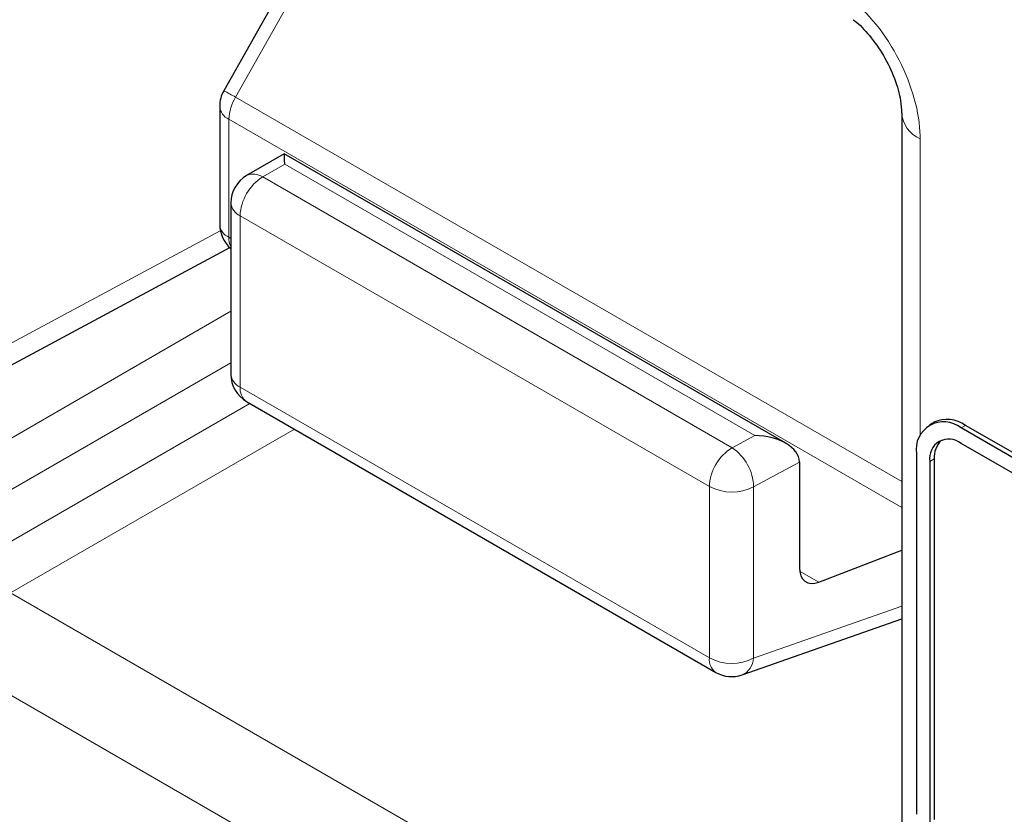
# Paper-space layout 'Blatt2' of a CAD drawing. Header units: millimetres. Extents: x 5 to 418, y 2 to 292.
# Tile 12 of 74: x 102.39 to 107.59, y 171.96 to 176.16. Entities that reach past the tile are written whole.
import ezdxf

# ---------------------------------------------------------------- set-up
doc = ezdxf.new("R2010")
doc.units = ezdxf.units.MM

psp = doc.layouts.new('Blatt2')

# ---------------------------------------------------------------- linework, layer by layer
at = {"color": 7, "linetype": 'Continuous', "lineweight": 25}
for p, q in [((104.5602, 177.7198), (103.4693, 175.7854)), ((103.4478, 175.7036), (103.4478, 175.0795)), ((107.0503, 175.6681), (107.0503, 171.3882)), ((103.7891, 175.4522), (103.59, 175.3373)), ((106.4389, 173.9226), (103.7892, 175.4522)), ((103.5067, 175.1929), (103.5067, 174.2876)), ((102.1285, 174.2195), (103.5009, 174.9574)), ((103.59, 174.1433), (106.069, 172.7122)), ((107.2211, 174.0339), (107.1975, 174.0203)), ((111.6068, 171.5546), (107.3641, 174.0038)), ((111.6304, 171.5682), (107.3877, 174.0174)), ((111.6068, 171.4729), (107.3641, 173.9221)), ((107.1284, 173.8677), (107.1284, 171.9624)), ((107.1992, 173.8269), (107.1992, 171.9216)), ((107.2227, 173.8405), (107.2227, 171.9352)), ((106.51, 173.8227), (106.51, 173.2666)), ((106.612, 173.1889), (107.0503, 173.3583)), ((106.2076, 172.6993), (107.0503, 172.9957))]:
    psp.add_line(p, q, dxfattribs=at)
at = {"color": 7, "linetype": 'Continuous', "lineweight": 18}
for p, q in [((104.622, 177.686), (103.5311, 175.7517)), ((103.5311, 175.7517), (107.0503, 173.7201)), ((103.4966, 175.6355), (107.0503, 173.584)), ((103.4966, 175.6355), (103.4966, 175.0114)), ((107.1479, 175.5321), (107.1479, 173.9648)), ((103.7912, 175.397), (103.6754, 175.3302)), ((106.2743, 173.9636), (103.7912, 175.397)), ((103.6754, 175.3302), (106.1544, 173.8991)), ((106.0345, 173.6938), (103.5555, 175.1249)), ((103.5555, 175.1249), (103.5555, 174.2196)), ((102.2022, 174.3747), (103.4511, 175.0462)), ((103.4966, 175.0114), (103.5067, 175.0056)), ((102.1076, 173.8125), (103.5067, 174.6202)), ((103.5067, 174.3481), (102.2254, 173.6084)), ((103.5555, 174.2196), (106.0345, 172.7885)), ((102.2254, 173.3362), (103.6068, 174.1336)), ((103.8424, 173.9975), (102.3432, 173.1321)), ((107.3641, 174.0038), (107.3877, 174.0174)), ((106.1544, 173.8991), (106.2743, 173.9636)), ((107.1992, 173.8269), (107.2227, 173.8405)), ((106.51, 173.8227), (106.2681, 173.6927)), ((106.0345, 172.7885), (106.0345, 173.6938)), ((106.2681, 173.6927), (106.2681, 172.7873)), ((106.5113, 173.247), (106.612, 173.1889)), ((102.3432, 173.1321), (107.0028, 170.4422)), ((106.2681, 172.7873), (107.0503, 173.0625)), ((106.7712, 170.0363), (102.1117, 172.7262))]:
    psp.add_line(p, q, dxfattribs=at)
at = {"color": 7, "linetype": 'Continuous', "lineweight": 25}
for centre, radius, start, end in [((103.6144, 175.7036), 0.1667, 150.5774, 180), ((103.6734, 175.1929), 0.1667, 119.9972, 180), ((103.6144, 175.0795), 0.1667, 180, 229.7258), ((103.6734, 174.2876), 0.1667, 180, 240.0027), ((107.2721, 173.891), 0.1456, 50.7967, 189.214), ((107.2901, 173.8811), 0.1677, 54.3824, 114.3071), ((107.2997, 173.8432), 0.1019, 50.7967, 189.214), ((107.3454, 173.8509), 0.1231, 134.0045, 184.8598), ((106.1523, 172.8565), 0.1667, 240.0027, 289.3798)]:
    psp.add_arc(centre, radius, start, end, dxfattribs=at)
at = {"color": 7, "linetype": 'Continuous', "lineweight": 18}
for centre, radius, start, end in [((102.749, 174.3923), 1.5683, 60.0865, 62.6603), ((103.7369, 175.6273), 0.2405, 148.8563, 178.0435), ((103.5276, 175.7093), 0.0801, 184.1293, 247.1908), ((107.2097, 175.6793), 0.1597, 183.6006, 247.2434), ((103.6265, 175.2586), 0.0867, 55.6476, 114.8655), ((103.8107, 175.1135), 0.2554, 121.9772, 177.4454), ((103.5887, 175.2002), 0.0823, 185.0787, 246.2415), ((103.5276, 175.0852), 0.0801, 184.1293, 247.1908), ((103.6033, 175.0076), 0.1068, 177.9594, 205.2133), ((103.5887, 174.2949), 0.0823, 185.0787, 246.2415), ((103.6389, 174.2113), 0.0838, 174.3555, 234.3323), ((106.2896, 173.6824), 0.2554, 121.9772, 177.4454), ((106.0121, 173.6862), 0.2561, 1.4471, 56.2436), ((106.1524, 173.922), 0.2568, 242.6565, 296.7662), ((106.1178, 172.7803), 0.0838, 174.3555, 234.3323), ((106.1524, 173.0166), 0.2568, 242.6565, 296.7662), ((106.165, 172.7934), 0.1033, 294.3783, 356.6373)]:
    psp.add_arc(centre, radius, start, end, dxfattribs=at)
at = {"color": 7, "linetype": 'Continuous', "lineweight": 25}
for centre, major_axis, ratio, start_param, end_param in [((103.7892, 175.2598), (0, 0.1924), 0.015248, 5.50652, 6.274383), ((106.2722, 173.8263), (0.2378, -0.0036), 0.577293, 0.017527, 1.570871), ((106.3921, 173.8908), (-0.0834, 0.1444), 0.577206, 3.92692, 3.944678), ((106.6299, 173.3334), (0.0855, 0.1431), 0.587369, 2.36515, 3.78643)]:
    psp.add_ellipse(centre, major_axis=major_axis, ratio=ratio, start_param=start_param, end_param=end_param, dxfattribs=at)
at = {"color": 7, "linetype": 'Continuous', "lineweight": 18}
psp.add_open_spline([(107.1479, 175.5321), (107.1479, 175.5369), (107.1474, 175.6029), (107.1254, 175.7428), (107.0435, 175.9494), (106.9208, 176.1439), (106.8188, 176.2383), (106.7678, 176.2855)], degree=3, knots=[0, 0, 0, 0, 0.019366, 0.2645085, 0.5096539, 0.7548276, 1, 1, 1, 1], dxfattribs=at)
at = {"color": 7, "linetype": 'Continuous', "lineweight": 25}
psp.add_open_spline([(106.7947, 176.1607), (106.798, 176.1584), (106.8239, 176.1399), (106.8835, 176.0771), (106.9577, 175.9721), (107.0163, 175.8497), (107.0469, 175.7384), (107.0489, 175.6897), (107.0497, 175.6691)], degree=3, knots=[0, 0, 0, 0, 0.0272494, 0.2179472, 0.4206667, 0.6328065, 0.8445334, 1, 1, 1, 1], dxfattribs=at)

doc.saveas('drawing.dxf')
